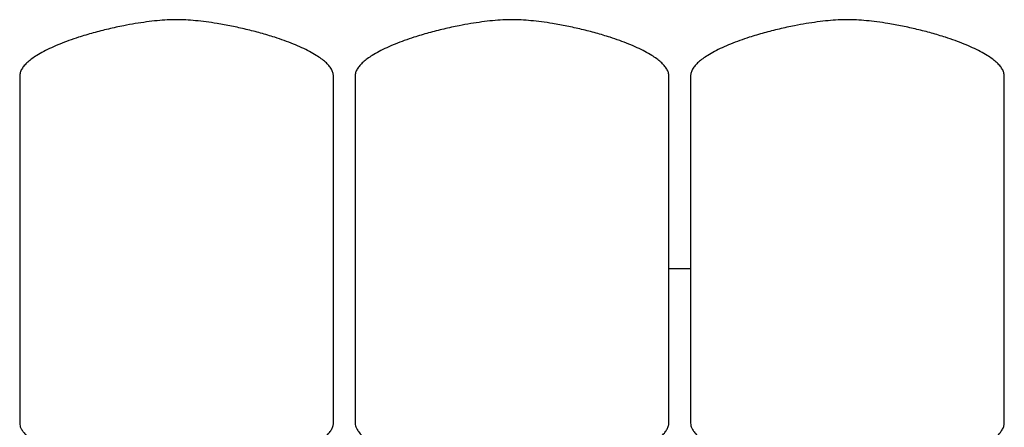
# Model space of a CAD drawing. Header units: millimetres. Extents: x 15 to 2131, y 12 to 1004.
# Tile 7 of 7: x 1221 to 2131, y 628 to 1004. Entities that reach past the tile are written whole.
import ezdxf

# ---------------------------------------------------------------- set-up
doc = ezdxf.new("R2010")
doc.units = ezdxf.units.MM

msp = doc.modelspace()

# ---------------------------------------------------------------- linework, layer by layer
at = {"color": 7, "linetype": 'Continuous', "lineweight": 25}
for p, q in [((1221.09, 951.95), (1221.09, 631.24)), ((1511.09, 631.24), (1511.09, 951.95)), ((1531.09, 951.95), (1531.09, 631.24)), ((1531.09, 951.95), (1531.09, 631.24)), ((1821.09, 631.24), (1821.09, 951.95)), ((1821.09, 631.24), (1821.09, 951.95)), ((1841.09, 951.95), (1841.09, 631.24)), ((2131.09, 631.24), (2131.09, 951.95)), ((1821.09, 774.1), (1841.09, 774.1))]:
    msp.add_line(p, q, dxfattribs=at)
for points, knots in [([(1366.09, 1004.1), (1363.23, 1004.05), (1357.26, 1003.94), (1347.98, 1003.19), (1338.11, 1002.05), (1327.79, 1000.5), (1316.05, 998.38), (1303.07, 995.57), (1289.11, 992.01), (1276.94, 988.38), (1266.66, 984.88), (1258.3, 981.7), (1250.51, 978.36), (1243.41, 974.89), (1237.39, 971.49), (1232.45, 968.19), (1228.54, 965.06), (1225.36, 961.88), (1222.99, 958.65), (1221.41, 955.34), (1221.19, 953.05), (1221.09, 951.95)], [0, 0, 0, 0, 0.053471, 0.111781, 0.174075, 0.239471, 0.307072, 0.397415, 0.487946, 0.57664, 0.635041, 0.691046, 0.744064, 0.793536, 0.838957, 0.873414, 0.90461, 0.932507, 0.957276, 0.979431, 1, 1, 1, 1]), ([(1511.09, 951.95), (1510.99, 953.05), (1510.77, 955.34), (1509.18, 958.65), (1506.82, 961.88), (1503.64, 965.06), (1499.73, 968.19), (1494.79, 971.49), (1488.77, 974.89), (1481.67, 978.36), (1473.88, 981.7), (1465.52, 984.88), (1455.45, 988.31), (1443.71, 991.82), (1430.39, 995.26), (1416.96, 998.22), (1404.61, 1000.48), (1393.52, 1002.12), (1383.84, 1003.22), (1374.75, 1003.94), (1368.89, 1004.05), (1366.09, 1004.1)], [0, 0, 0, 0, 0.020569, 0.042724, 0.067493, 0.09539, 0.126586, 0.161043, 0.206464, 0.255935, 0.308953, 0.364959, 0.423359, 0.507967, 0.594333, 0.680696, 0.765283, 0.829348, 0.890375, 0.947528, 1, 1, 1, 1]), ([(1676.09, 1004.1), (1673.23, 1004.05), (1667.26, 1003.94), (1657.98, 1003.19), (1648.11, 1002.05), (1637.79, 1000.5), (1626.05, 998.38), (1613.07, 995.57), (1599.11, 992.01), (1586.94, 988.38), (1576.66, 984.88), (1568.3, 981.7), (1560.51, 978.36), (1553.41, 974.89), (1547.39, 971.49), (1542.45, 968.19), (1538.54, 965.06), (1535.36, 961.88), (1532.99, 958.65), (1531.41, 955.34), (1531.19, 953.05), (1531.09, 951.95)], [0, 0, 0, 0, 0.0534711, 0.1117807, 0.174075, 0.2394713, 0.3070716, 0.3974148, 0.4879461, 0.5766403, 0.6350408, 0.6910464, 0.7440644, 0.793536, 0.8389569, 0.8734142, 0.9046096, 0.9325066, 0.9572757, 0.9794307, 1, 1, 1, 1]), ([(1676.09, 1004.1), (1673.23, 1004.05), (1667.26, 1003.94), (1657.98, 1003.19), (1648.11, 1002.05), (1637.79, 1000.5), (1626.05, 998.38), (1613.07, 995.57), (1599.11, 992.01), (1586.94, 988.38), (1576.66, 984.88), (1568.3, 981.7), (1560.51, 978.36), (1553.41, 974.89), (1547.39, 971.49), (1542.45, 968.19), (1538.54, 965.06), (1535.36, 961.88), (1532.99, 958.65), (1531.41, 955.34), (1531.19, 953.05), (1531.09, 951.95)], [0, 0, 0, 0, 0.0534711, 0.1117807, 0.174075, 0.2394713, 0.3070716, 0.3974148, 0.4879461, 0.5766403, 0.6350408, 0.6910464, 0.7440644, 0.793536, 0.8389569, 0.8734142, 0.9046096, 0.9325066, 0.9572757, 0.9794307, 1, 1, 1, 1]), ([(1821.09, 951.95), (1820.99, 953.05), (1820.77, 955.34), (1819.18, 958.65), (1816.82, 961.88), (1813.64, 965.06), (1809.73, 968.19), (1804.79, 971.49), (1798.77, 974.89), (1791.67, 978.36), (1783.88, 981.7), (1775.52, 984.88), (1765.45, 988.31), (1753.71, 991.82), (1740.39, 995.26), (1726.96, 998.22), (1714.61, 1000.48), (1703.52, 1002.12), (1693.84, 1003.22), (1684.75, 1003.94), (1678.89, 1004.05), (1676.09, 1004.1)], [0, 0, 0, 0, 0.020569, 0.042724, 0.067493, 0.09539, 0.126586, 0.161043, 0.206464, 0.255935, 0.308953, 0.364959, 0.423359, 0.507967, 0.594333, 0.680696, 0.765283, 0.829348, 0.890375, 0.947528, 1, 1, 1, 1]), ([(1821.09, 951.95), (1820.99, 953.05), (1820.77, 955.34), (1819.18, 958.65), (1816.82, 961.88), (1813.64, 965.06), (1809.73, 968.19), (1804.79, 971.49), (1798.77, 974.89), (1791.67, 978.36), (1783.88, 981.7), (1775.52, 984.88), (1765.45, 988.31), (1753.71, 991.82), (1740.39, 995.26), (1726.96, 998.22), (1714.61, 1000.48), (1703.52, 1002.12), (1693.84, 1003.22), (1684.75, 1003.94), (1678.89, 1004.05), (1676.09, 1004.1)], [0, 0, 0, 0, 0.020569, 0.042724, 0.067493, 0.09539, 0.126586, 0.161043, 0.206464, 0.255935, 0.308953, 0.364959, 0.423359, 0.507967, 0.594333, 0.680696, 0.765283, 0.829348, 0.890375, 0.947528, 1, 1, 1, 1]), ([(1986.09, 1004.1), (1983.23, 1004.05), (1977.26, 1003.94), (1967.98, 1003.19), (1958.11, 1002.05), (1947.79, 1000.5), (1936.05, 998.38), (1923.07, 995.57), (1909.11, 992.01), (1896.94, 988.38), (1886.66, 984.88), (1878.3, 981.7), (1870.51, 978.36), (1863.41, 974.89), (1857.39, 971.49), (1852.45, 968.19), (1848.54, 965.06), (1845.36, 961.88), (1842.99, 958.65), (1841.41, 955.34), (1841.19, 953.05), (1841.09, 951.95)], [0, 0, 0, 0, 0.053471, 0.111781, 0.174075, 0.239471, 0.307072, 0.397415, 0.487946, 0.57664, 0.635041, 0.691046, 0.744064, 0.793536, 0.838957, 0.873414, 0.90461, 0.932507, 0.957276, 0.979431, 1, 1, 1, 1]), ([(2131.09, 951.95), (2130.99, 953.05), (2130.77, 955.34), (2129.18, 958.65), (2126.82, 961.88), (2123.64, 965.06), (2119.73, 968.19), (2114.79, 971.49), (2108.77, 974.89), (2101.67, 978.36), (2093.88, 981.7), (2085.52, 984.88), (2075.45, 988.31), (2063.71, 991.82), (2050.39, 995.26), (2036.96, 998.22), (2024.61, 1000.48), (2013.52, 1002.12), (2003.84, 1003.22), (1994.75, 1003.94), (1988.89, 1004.05), (1986.09, 1004.1)], [0, 0, 0, 0, 0.020569, 0.042724, 0.067493, 0.09539, 0.126586, 0.161043, 0.206464, 0.255935, 0.308953, 0.364959, 0.423359, 0.507967, 0.594333, 0.680696, 0.765283, 0.829348, 0.890375, 0.947528, 1, 1, 1, 1]), ([(1221.09, 631.24), (1221.18, 630.42), (1221.36, 628.62), (1222.61, 625.91), (1224.61, 622.8), (1227.6, 619.34), (1231.79, 615.36), (1237.18, 611.09), (1243.79, 606.6), (1251.38, 602.14), (1260.35, 597.54), (1270.72, 592.97), (1282.52, 588.61), (1295.25, 584.74), (1308.81, 581.51), (1323.11, 579.05), (1338.05, 577.42), (1348.22, 577.2), (1353.39, 577.1)], [0, 0, 0, 0, 0.0166216, 0.036153, 0.05912, 0.0908384, 0.1275928, 0.1752618, 0.2288677, 0.2879911, 0.3521895, 0.431201, 0.5156179, 0.604837, 0.698312, 0.7955694, 0.8962249, 1, 1, 1, 1]), ([(1378.79, 577.1), (1383.95, 577.2), (1394.13, 577.42), (1409.07, 579.05), (1423.37, 581.51), (1436.93, 584.74), (1449.66, 588.61), (1461.46, 592.97), (1471.83, 597.54), (1480.79, 602.14), (1488.39, 606.6), (1495, 611.09), (1500.18, 615.2), (1504.07, 618.85), (1506.87, 621.95), (1509.06, 625.03), (1510.7, 628.07), (1510.97, 630.26), (1511.09, 631.24)], [0, 0, 0, 0, 0.103778, 0.204436, 0.301697, 0.395174, 0.484396, 0.568815, 0.647829, 0.712029, 0.771154, 0.824762, 0.872432, 0.903943, 0.931838, 0.95609, 0.980149, 1, 1, 1, 1]), ([(1531.09, 631.24), (1531.18, 630.42), (1531.36, 628.62), (1532.61, 625.91), (1534.61, 622.8), (1537.6, 619.34), (1541.79, 615.36), (1547.18, 611.09), (1553.79, 606.6), (1561.38, 602.14), (1570.35, 597.54), (1580.72, 592.97), (1592.52, 588.61), (1605.25, 584.74), (1618.81, 581.51), (1633.11, 579.05), (1648.05, 577.42), (1658.22, 577.2), (1663.39, 577.1)], [0, 0, 0, 0, 0.016622, 0.036153, 0.05912, 0.090838, 0.127593, 0.175262, 0.228868, 0.287991, 0.35219, 0.431201, 0.515618, 0.604837, 0.698312, 0.795569, 0.896225, 1, 1, 1, 1]), ([(1531.09, 631.24), (1531.18, 630.42), (1531.36, 628.62), (1532.61, 625.91), (1534.61, 622.8), (1537.6, 619.34), (1541.79, 615.36), (1547.18, 611.09), (1553.79, 606.6), (1561.38, 602.14), (1570.35, 597.54), (1580.72, 592.97), (1592.52, 588.61), (1605.25, 584.74), (1618.81, 581.51), (1633.11, 579.05), (1648.05, 577.42), (1658.22, 577.2), (1663.39, 577.1)], [0, 0, 0, 0, 0.016622, 0.036153, 0.05912, 0.090838, 0.127593, 0.175262, 0.228868, 0.287991, 0.35219, 0.431201, 0.515618, 0.604837, 0.698312, 0.795569, 0.896225, 1, 1, 1, 1]), ([(1688.79, 577.1), (1693.95, 577.2), (1704.13, 577.42), (1719.07, 579.05), (1733.37, 581.51), (1746.93, 584.74), (1759.66, 588.61), (1771.46, 592.97), (1781.83, 597.54), (1790.79, 602.14), (1798.39, 606.6), (1805, 611.09), (1810.18, 615.2), (1814.07, 618.85), (1816.87, 621.95), (1819.06, 625.03), (1820.7, 628.07), (1820.97, 630.26), (1821.09, 631.24)], [0, 0, 0, 0, 0.103778, 0.204436, 0.301697, 0.395174, 0.484396, 0.568815, 0.647829, 0.712029, 0.771154, 0.824762, 0.872432, 0.903943, 0.931838, 0.95609, 0.980149, 1, 1, 1, 1]), ([(1688.79, 577.1), (1693.95, 577.2), (1704.13, 577.42), (1719.07, 579.05), (1733.37, 581.51), (1746.93, 584.74), (1759.66, 588.61), (1771.46, 592.97), (1781.83, 597.54), (1790.79, 602.14), (1798.39, 606.6), (1805, 611.09), (1810.18, 615.2), (1814.07, 618.85), (1816.87, 621.95), (1819.06, 625.03), (1820.7, 628.07), (1820.97, 630.26), (1821.09, 631.24)], [0, 0, 0, 0, 0.103778, 0.204436, 0.301697, 0.395174, 0.484396, 0.568815, 0.647829, 0.712029, 0.771154, 0.824762, 0.872432, 0.903943, 0.931838, 0.95609, 0.980149, 1, 1, 1, 1]), ([(1841.09, 631.24), (1841.18, 630.42), (1841.36, 628.62), (1842.61, 625.91), (1844.61, 622.8), (1847.6, 619.34), (1851.79, 615.36), (1857.18, 611.09), (1863.79, 606.6), (1871.38, 602.14), (1880.35, 597.54), (1890.72, 592.97), (1902.52, 588.61), (1915.25, 584.74), (1928.81, 581.51), (1943.11, 579.05), (1958.05, 577.42), (1968.22, 577.2), (1973.39, 577.1)], [0, 0, 0, 0, 0.016622, 0.036153, 0.05912, 0.090838, 0.127593, 0.175262, 0.228868, 0.287991, 0.35219, 0.431201, 0.515618, 0.604837, 0.698312, 0.795569, 0.896225, 1, 1, 1, 1]), ([(1998.79, 577.1), (2003.95, 577.2), (2014.13, 577.42), (2029.07, 579.05), (2043.37, 581.51), (2056.93, 584.74), (2069.66, 588.61), (2081.46, 592.97), (2091.83, 597.54), (2100.79, 602.14), (2108.39, 606.6), (2115, 611.09), (2120.18, 615.2), (2124.07, 618.85), (2126.87, 621.95), (2129.06, 625.03), (2130.7, 628.07), (2130.97, 630.26), (2131.09, 631.24)], [0, 0, 0, 0, 0.103778, 0.204436, 0.301697, 0.395174, 0.484396, 0.568815, 0.647829, 0.712029, 0.771154, 0.824762, 0.872432, 0.903943, 0.931838, 0.95609, 0.980149, 1, 1, 1, 1])]:
    msp.add_open_spline(points, degree=3, knots=knots, dxfattribs=at)

doc.saveas('drawing.dxf')
